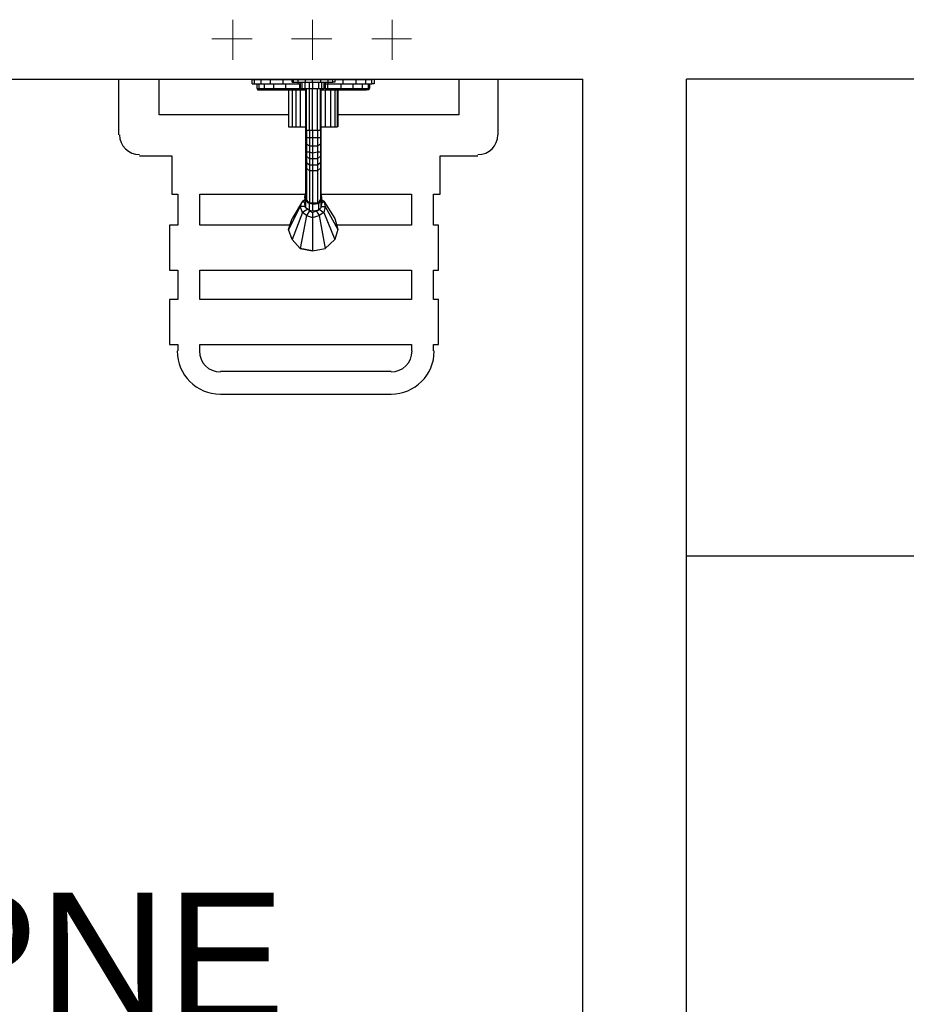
# Model space of a CAD drawing. Header units: millimetres. Extents: x 335 to 739275, y -1 to 84.
# Tile 23 of 71: x 384.27 to 385.75, y 20.29 to 21.93. Entities that reach past the tile are written whole.
import ezdxf

# ---------------------------------------------------------------- set-up
doc = ezdxf.new("R2010")
doc.units = ezdxf.units.MM
doc.header["$MEASUREMENT"] = 0
doc.layers.add('SIMBOLOS INT', color=8, linetype='Continuous', lineweight=5)
doc.styles.add('Arial', font='arial.ttf')

msp = doc.modelspace()

# ---------------------------------------------------------------- linework, layer by layer
at = {"color": 7}
for p, q in [((382.9987, 21.8337), (385.2137, 21.8337)), ((384.4387, 21.8337), (384.4387, 21.7407)), ((384.5067, 21.7737), (384.5067, 21.8337)), ((385.0067, 21.8337), (385.0067, 21.7737)), ((385.0727, 21.7407), (385.0727, 21.8337)), ((385.2137, 18.1857), (385.2137, 21.8337)), ((386.0097, 21.8337), (385.3867, 21.8337)), ((385.3867, 18.1857), (385.3867, 21.8337)), ((384.7227, 21.7737), (384.5067, 21.7737)), ((385.0067, 21.7737), (384.8047, 21.7737)), ((384.4737, 21.7057), (384.5277, 21.7057)), ((384.5277, 21.7057), (384.5277, 21.6417)), ((384.9757, 21.6417), (384.9757, 21.7057)), ((384.9757, 21.7057), (385.0387, 21.7057)), ((384.5277, 21.6417), (384.5377, 21.6417)), ((384.5377, 21.6417), (384.5377, 21.5897)), ((384.5747, 21.5897), (384.5747, 21.6417)), ((384.5747, 21.6417), (384.7507, 21.6417)), ((384.7767, 21.6417), (384.9277, 21.6417)), ((384.9277, 21.6417), (384.9277, 21.5897)), ((384.9647, 21.5897), (384.9647, 21.6417)), ((384.9647, 21.6417), (384.9757, 21.6417)), ((384.5377, 21.5897), (384.5237, 21.5897)), ((384.5237, 21.5897), (384.5237, 21.5147)), ((384.7247, 21.5897), (384.5747, 21.5897)), ((384.9277, 21.5897), (384.8037, 21.5897)), ((384.9727, 21.5897), (384.9647, 21.5897)), ((384.9727, 21.5147), (384.9727, 21.5897)), ((384.5237, 21.5147), (384.5377, 21.5147)), ((384.5377, 21.5147), (384.5377, 21.4657)), ((384.5747, 21.4657), (384.5747, 21.5147)), ((384.5747, 21.5147), (384.9277, 21.5147)), ((384.9277, 21.5147), (384.9277, 21.4657)), ((384.9647, 21.4657), (384.9647, 21.5147)), ((384.9647, 21.5147), (384.9727, 21.5147)), ((384.5377, 21.4657), (384.5237, 21.4657)), ((384.5237, 21.4657), (384.5237, 21.3907)), ((384.9277, 21.4657), (384.5747, 21.4657)), ((384.9727, 21.4657), (384.9647, 21.4657)), ((384.9727, 21.3907), (384.9727, 21.4657)), ((384.5237, 21.3907), (384.5377, 21.3907)), ((384.5377, 21.3907), (384.5377, 21.3797)), ((384.5747, 21.3797), (384.5747, 21.3907)), ((384.5747, 21.3907), (384.5757, 21.3907)), ((384.5757, 21.3907), (384.9277, 21.3907)), ((384.9277, 21.3907), (384.9277, 21.3797)), ((384.9647, 21.3797), (384.9647, 21.3907)), ((384.9647, 21.3907), (384.9727, 21.3907)), ((384.7507, 21.3457), (384.6087, 21.3457)), ((384.8937, 21.3457), (384.7507, 21.3457)), ((384.6087, 21.3077), (384.7507, 21.3077)), ((384.7507, 21.3077), (384.8937, 21.3077)), ((385.3867, 21.0377), (389.4597, 21.0377))]:
    msp.add_line(p, q, dxfattribs=at)
at = {"color": 8}
for p, q in [((384.6617, 21.8257), (384.6617, 21.8327)), ((384.6617, 21.8327), (384.6657, 21.8327)), ((384.6657, 21.8327), (384.6767, 21.8327)), ((384.6657, 21.8257), (384.6657, 21.8327)), ((384.6767, 21.8327), (384.6927, 21.8327)), ((384.6767, 21.8257), (384.6767, 21.8327)), ((384.6927, 21.8327), (384.7137, 21.8327)), ((384.6927, 21.8257), (384.6927, 21.8327)), ((384.7137, 21.8327), (384.7287, 21.8327)), ((384.7137, 21.8257), (384.7137, 21.8327)), ((384.7287, 21.8287), (384.7287, 21.8327)), ((384.7287, 21.8327), (384.7307, 21.8327)), ((384.7287, 21.8287), (384.7307, 21.8287)), ((384.7307, 21.8327), (384.7387, 21.8327)), ((384.7307, 21.8287), (384.7307, 21.8327)), ((384.7307, 21.8287), (384.7387, 21.8287)), ((384.7387, 21.8327), (384.7507, 21.8327)), ((384.7387, 21.8287), (384.7387, 21.8327)), ((384.7387, 21.8287), (384.7507, 21.8287)), ((384.7387, 21.8257), (384.7387, 21.8287)), ((384.7417, 21.8287), (384.7417, 21.8177)), ((384.7447, 21.8287), (384.7447, 21.8177)), ((384.7497, 21.8287), (384.7497, 21.8177)), ((384.7507, 21.8327), (384.7627, 21.8327)), ((384.7507, 21.8287), (384.7507, 21.8327)), ((384.7507, 21.8287), (384.7627, 21.8287)), ((384.7567, 21.8287), (384.7567, 21.8177)), ((384.7627, 21.8327), (384.7767, 21.8327)), ((384.7627, 21.8287), (384.7627, 21.8327)), ((384.7627, 21.8287), (384.7767, 21.8287)), ((384.7627, 21.8287), (384.7627, 21.8177)), ((384.7727, 21.8287), (384.7727, 21.8177)), ((384.7767, 21.8327), (384.7887, 21.8327)), ((384.7767, 21.8287), (384.7767, 21.8327)), ((384.7767, 21.8287), (384.7887, 21.8287)), ((384.7777, 21.8287), (384.7777, 21.8177)), ((384.7817, 21.8287), (384.7817, 21.8177)), ((384.7837, 21.8287), (384.7837, 21.8177)), ((384.7887, 21.8327), (384.7967, 21.8327)), ((384.7887, 21.8287), (384.7887, 21.8327)), ((384.7887, 21.8287), (384.7967, 21.8287)), ((384.7887, 21.8257), (384.7887, 21.8287)), ((384.7997, 21.8327), (384.7967, 21.8327)), ((384.7967, 21.8287), (384.7967, 21.8327)), ((384.7997, 21.8287), (384.7967, 21.8287)), ((384.7997, 21.8327), (384.7997, 21.8287)), ((384.7997, 21.8327), (384.8137, 21.8327)), ((384.8137, 21.8327), (384.8357, 21.8327)), ((384.8137, 21.8257), (384.8137, 21.8327)), ((384.8357, 21.8327), (384.8517, 21.8327)), ((384.8357, 21.8257), (384.8357, 21.8327)), ((384.8517, 21.8327), (384.8617, 21.8327)), ((384.8517, 21.8257), (384.8517, 21.8327)), ((384.8657, 21.8327), (384.8617, 21.8327)), ((384.8617, 21.8257), (384.8617, 21.8327)), ((384.8657, 21.8327), (384.8657, 21.8257)), ((384.6617, 21.8257), (384.6657, 21.8257)), ((384.6657, 21.8257), (384.6767, 21.8257)), ((384.6697, 21.8257), (384.6697, 21.8177)), ((384.6697, 21.8177), (384.6727, 21.8177)), ((384.6707, 21.8177), (384.6707, 21.8157)), ((384.6707, 21.8157), (384.6747, 21.8157)), ((384.6727, 21.8257), (384.6727, 21.8177)), ((384.6727, 21.8177), (384.6817, 21.8177)), ((384.6747, 21.8177), (384.6747, 21.8157)), ((384.6747, 21.8157), (384.6827, 21.8157)), ((384.6767, 21.8257), (384.6927, 21.8257)), ((384.6817, 21.8257), (384.6817, 21.8177)), ((384.6817, 21.8177), (384.6977, 21.8177)), ((384.6827, 21.8177), (384.6827, 21.8157)), ((384.6827, 21.8157), (384.6977, 21.8157)), ((384.6927, 21.8257), (384.7137, 21.8257)), ((384.6977, 21.8257), (384.6977, 21.8177)), ((384.6977, 21.8177), (384.7177, 21.8177)), ((384.6977, 21.8177), (384.6977, 21.8157)), ((384.6977, 21.8157), (384.7177, 21.8157)), ((384.7137, 21.8257), (384.7387, 21.8257)), ((384.7177, 21.8257), (384.7177, 21.8177)), ((384.7177, 21.8177), (384.7407, 21.8177)), ((384.7177, 21.8177), (384.7177, 21.8157)), ((384.7177, 21.8157), (384.7407, 21.8157)), ((384.7227, 21.8157), (384.7227, 21.7537)), ((384.7227, 21.8157), (384.7227, 21.7537)), ((384.7287, 21.8157), (384.7287, 21.7537)), ((384.7347, 21.8157), (384.7347, 21.7537)), ((384.7387, 21.8257), (384.7417, 21.8257)), ((384.7407, 21.8257), (384.7407, 21.8177)), ((384.7407, 21.8177), (384.7417, 21.8177)), ((384.7407, 21.8177), (384.7407, 21.8157)), ((384.7407, 21.8157), (384.7507, 21.8157)), ((384.7417, 21.8177), (384.7447, 21.8177)), ((384.7417, 21.8157), (384.7417, 21.7537)), ((384.7447, 21.8177), (384.7497, 21.8177)), ((384.7497, 21.8177), (384.7567, 21.8177)), ((384.7507, 21.8177), (384.7507, 21.7477)), ((384.7527, 21.7477), (384.7527, 21.8177)), ((384.7567, 21.8177), (384.7627, 21.8177)), ((384.7577, 21.7477), (384.7577, 21.8177)), ((384.7627, 21.8177), (384.7727, 21.8177)), ((384.7627, 21.7477), (384.7627, 21.8177)), ((384.7707, 21.7477), (384.7707, 21.8177)), ((384.7727, 21.8177), (384.7777, 21.8177)), ((384.7757, 21.7477), (384.7757, 21.8177)), ((384.7767, 21.8177), (384.7767, 21.7477)), ((384.7767, 21.8157), (384.7877, 21.8157)), ((384.7777, 21.8177), (384.7817, 21.8177)), ((384.7837, 21.8177), (384.7817, 21.8177)), ((384.7837, 21.8257), (384.7887, 21.8257)), ((384.7837, 21.8177), (384.7877, 21.8177)), ((384.7837, 21.8157), (384.7837, 21.7537)), ((384.7877, 21.8257), (384.7877, 21.8177)), ((384.7877, 21.8177), (384.8097, 21.8177)), ((384.7877, 21.8177), (384.7877, 21.8157)), ((384.7877, 21.8157), (384.8097, 21.8157)), ((384.7887, 21.8257), (384.8137, 21.8257)), ((384.7927, 21.8157), (384.7927, 21.7537)), ((384.7997, 21.8157), (384.7997, 21.7537)), ((384.8037, 21.8157), (384.8037, 21.7537)), ((384.8047, 21.8157), (384.8047, 21.7537)), ((384.8097, 21.8257), (384.8097, 21.8177)), ((384.8097, 21.8177), (384.8297, 21.8177)), ((384.8097, 21.8177), (384.8097, 21.8157)), ((384.8097, 21.8157), (384.8287, 21.8157)), ((384.8137, 21.8257), (384.8357, 21.8257)), ((384.8287, 21.8177), (384.8287, 21.8157)), ((384.8287, 21.8157), (384.8447, 21.8157)), ((384.8297, 21.8257), (384.8297, 21.8177)), ((384.8297, 21.8177), (384.8457, 21.8177)), ((384.8357, 21.8257), (384.8517, 21.8257)), ((384.8447, 21.8177), (384.8447, 21.8157)), ((384.8447, 21.8157), (384.8527, 21.8157)), ((384.8457, 21.8257), (384.8457, 21.8177)), ((384.8457, 21.8177), (384.8557, 21.8177)), ((384.8517, 21.8257), (384.8617, 21.8257)), ((384.8527, 21.8177), (384.8527, 21.8157)), ((384.8567, 21.8157), (384.8527, 21.8157)), ((384.8557, 21.8257), (384.8557, 21.8177)), ((384.8577, 21.8177), (384.8557, 21.8177)), ((384.8567, 21.8177), (384.8567, 21.8157)), ((384.8577, 21.8257), (384.8577, 21.8177)), ((384.8657, 21.8257), (384.8617, 21.8257)), ((384.7227, 21.7537), (384.7287, 21.7537)), ((384.7287, 21.7537), (384.7347, 21.7537)), ((384.7347, 21.7537), (384.7417, 21.7537)), ((384.7417, 21.7537), (384.7507, 21.7537)), ((384.7507, 21.7477), (384.7507, 21.7367)), ((384.7507, 21.7477), (384.7527, 21.7477)), ((384.7577, 21.7477), (384.7527, 21.7477)), ((384.7527, 21.7477), (384.7527, 21.7357)), ((384.7627, 21.7477), (384.7577, 21.7477)), ((384.7577, 21.7477), (384.7577, 21.7357)), ((384.7707, 21.7477), (384.7627, 21.7477)), ((384.7627, 21.7477), (384.7627, 21.7357)), ((384.7757, 21.7477), (384.7707, 21.7477)), ((384.7707, 21.7477), (384.7707, 21.7357)), ((384.7767, 21.7477), (384.7757, 21.7477)), ((384.7757, 21.7477), (384.7757, 21.7357)), ((384.7767, 21.7537), (384.7837, 21.7537)), ((384.7767, 21.7477), (384.7767, 21.7367)), ((384.7837, 21.7537), (384.7927, 21.7537)), ((384.7927, 21.7537), (384.7997, 21.7537)), ((384.7997, 21.7537), (384.8037, 21.7537)), ((384.8047, 21.7537), (384.8037, 21.7537)), ((384.7507, 21.7367), (384.7507, 21.7257)), ((384.7507, 21.7367), (384.7527, 21.7357)), ((384.7577, 21.7357), (384.7527, 21.7357)), ((384.7527, 21.7357), (384.7527, 21.7247)), ((384.7627, 21.7357), (384.7577, 21.7357)), ((384.7577, 21.7357), (384.7577, 21.7217)), ((384.7707, 21.7357), (384.7627, 21.7357)), ((384.7627, 21.7357), (384.7627, 21.7217)), ((384.7757, 21.7357), (384.7707, 21.7357)), ((384.7707, 21.7357), (384.7707, 21.7217)), ((384.7767, 21.7367), (384.7757, 21.7357)), ((384.7757, 21.7357), (384.7757, 21.7247)), ((384.7767, 21.7367), (384.7767, 21.7257)), ((384.7507, 21.7257), (384.7527, 21.7247)), ((384.7507, 21.7257), (384.7507, 21.7157)), ((384.7507, 21.7157), (384.7507, 21.7047)), ((384.7507, 21.7157), (384.7527, 21.7117)), ((384.7577, 21.7217), (384.7527, 21.7247)), ((384.7527, 21.7247), (384.7527, 21.7117)), ((384.7627, 21.7217), (384.7577, 21.7217)), ((384.7577, 21.7217), (384.7577, 21.7117)), ((384.7707, 21.7217), (384.7627, 21.7217)), ((384.7627, 21.7217), (384.7627, 21.7097)), ((384.7757, 21.7247), (384.7707, 21.7217)), ((384.7707, 21.7217), (384.7707, 21.7117)), ((384.7767, 21.7257), (384.7757, 21.7247)), ((384.7757, 21.7247), (384.7757, 21.7117)), ((384.7767, 21.7157), (384.7757, 21.7117)), ((384.7767, 21.7257), (384.7767, 21.7157)), ((384.7767, 21.7157), (384.7767, 21.7047)), ((384.7507, 21.7047), (384.7507, 21.6967)), ((384.7507, 21.7047), (384.7527, 21.7047)), ((384.7507, 21.6967), (384.7507, 21.6887)), ((384.7507, 21.6967), (384.7527, 21.6937)), ((384.7577, 21.7117), (384.7527, 21.7117)), ((384.7527, 21.7117), (384.7527, 21.7047)), ((384.7577, 21.7007), (384.7527, 21.7047)), ((384.7527, 21.7047), (384.7527, 21.6937)), ((384.7627, 21.7097), (384.7577, 21.7117)), ((384.7577, 21.7117), (384.7577, 21.7007)), ((384.7627, 21.7007), (384.7577, 21.7007)), ((384.7577, 21.7007), (384.7577, 21.6897)), ((384.7707, 21.7117), (384.7627, 21.7097)), ((384.7627, 21.7097), (384.7627, 21.7007)), ((384.7707, 21.7007), (384.7627, 21.7007)), ((384.7627, 21.7007), (384.7627, 21.6897)), ((384.7757, 21.7117), (384.7707, 21.7117)), ((384.7707, 21.7117), (384.7707, 21.7007)), ((384.7757, 21.7047), (384.7707, 21.7007)), ((384.7707, 21.7007), (384.7707, 21.6897)), ((384.7757, 21.7117), (384.7757, 21.7047)), ((384.7767, 21.7047), (384.7757, 21.7047)), ((384.7757, 21.7047), (384.7757, 21.6937)), ((384.7767, 21.6967), (384.7757, 21.6937)), ((384.7767, 21.7047), (384.7767, 21.6967)), ((384.7767, 21.6967), (384.7767, 21.6887)), ((384.7507, 21.6887), (384.7507, 21.6367)), ((384.7507, 21.6887), (384.7527, 21.6847)), ((384.7577, 21.6897), (384.7527, 21.6937)), ((384.7527, 21.6937), (384.7527, 21.6847)), ((384.7577, 21.6807), (384.7527, 21.6847)), ((384.7527, 21.6847), (384.7527, 21.6307)), ((384.7627, 21.6897), (384.7577, 21.6897)), ((384.7577, 21.6897), (384.7577, 21.6807)), ((384.7627, 21.6807), (384.7577, 21.6807)), ((384.7577, 21.6807), (384.7577, 21.6267)), ((384.7707, 21.6897), (384.7627, 21.6897)), ((384.7627, 21.6897), (384.7627, 21.6807)), ((384.7707, 21.6807), (384.7627, 21.6807)), ((384.7627, 21.6807), (384.7627, 21.6267)), ((384.7757, 21.6937), (384.7707, 21.6897)), ((384.7707, 21.6897), (384.7707, 21.6807)), ((384.7757, 21.6847), (384.7707, 21.6807)), ((384.7707, 21.6807), (384.7707, 21.6267)), ((384.7757, 21.6937), (384.7757, 21.6847)), ((384.7767, 21.6887), (384.7757, 21.6847)), ((384.7757, 21.6847), (384.7757, 21.6307)), ((384.7767, 21.6887), (384.7767, 21.6367)), ((384.7457, 21.6297), (384.7497, 21.6327)), ((384.7497, 21.6367), (384.7507, 21.6427)), ((384.7507, 21.6307), (384.7497, 21.6367)), ((384.7497, 21.6367), (384.7497, 21.6257)), ((384.7507, 21.6427), (384.7507, 21.6307)), ((384.7507, 21.6367), (384.7527, 21.6307)), ((384.7507, 21.6307), (384.7527, 21.6327)), ((384.7767, 21.6367), (384.7757, 21.6307)), ((384.7757, 21.6327), (384.7767, 21.6307)), ((384.7767, 21.6427), (384.7777, 21.6367)), ((384.7767, 21.6427), (384.7767, 21.6307)), ((384.7777, 21.6367), (384.7767, 21.6307)), ((384.7777, 21.6367), (384.7777, 21.6257)), ((384.7777, 21.6327), (384.7817, 21.6297)), ((384.7417, 21.6207), (384.7227, 21.5827)), ((384.7457, 21.6297), (384.7287, 21.6007)), ((384.7417, 21.6207), (384.7457, 21.6297)), ((384.7457, 21.6107), (384.7417, 21.6207)), ((384.7507, 21.6207), (384.7417, 21.6207)), ((384.7497, 21.6267), (384.7457, 21.6297)), ((384.7547, 21.6167), (384.7457, 21.6107)), ((384.7507, 21.6187), (384.7497, 21.6257)), ((384.7567, 21.6257), (384.7507, 21.6307)), ((384.7507, 21.6307), (384.7507, 21.6187)), ((384.7507, 21.6307), (384.7547, 21.6307)), ((384.7567, 21.6147), (384.7507, 21.6187)), ((384.7577, 21.6267), (384.7527, 21.6307)), ((384.7547, 21.6267), (384.7547, 21.6297)), ((384.7547, 21.6297), (384.7547, 21.6267)), ((384.7627, 21.6247), (384.7567, 21.6257)), ((384.7567, 21.6257), (384.7567, 21.6147)), ((384.7567, 21.6147), (384.7627, 21.6137)), ((384.7627, 21.6267), (384.7577, 21.6267)), ((384.7577, 21.6137), (384.7577, 21.6147)), ((384.7707, 21.6267), (384.7627, 21.6267)), ((384.7627, 21.6267), (384.7627, 21.6247)), ((384.7627, 21.6247), (384.7727, 21.6257)), ((384.7627, 21.6247), (384.7627, 21.6137)), ((384.7627, 21.6137), (384.7727, 21.6147)), ((384.7707, 21.6147), (384.7687, 21.6137)), ((384.7757, 21.6307), (384.7707, 21.6267)), ((384.7707, 21.6267), (384.7727, 21.6257)), ((384.7767, 21.6307), (384.7727, 21.6257)), ((384.7727, 21.6257), (384.7727, 21.6147)), ((384.7767, 21.6187), (384.7727, 21.6147)), ((384.7767, 21.6307), (384.7737, 21.6307)), ((384.7737, 21.6297), (384.7737, 21.6267)), ((384.7737, 21.6297), (384.7737, 21.6267)), ((384.7737, 21.6167), (384.7817, 21.6107)), ((384.7767, 21.6307), (384.7767, 21.6187)), ((384.7777, 21.6257), (384.7767, 21.6187)), ((384.7767, 21.6207), (384.7837, 21.6207)), ((384.7777, 21.6267), (384.7817, 21.6297)), ((384.7817, 21.6297), (384.7997, 21.6007)), ((384.7817, 21.6297), (384.7837, 21.6207)), ((384.7837, 21.6207), (384.7817, 21.6107)), ((384.7837, 21.6207), (384.8047, 21.5827)), ((384.7227, 21.5827), (384.7287, 21.6007)), ((384.7227, 21.5827), (384.7287, 21.6007)), ((384.7457, 21.6107), (384.7287, 21.5657)), ((384.7527, 21.6057), (384.7417, 21.5507)), ((384.7527, 21.6057), (384.7457, 21.6107)), ((384.7577, 21.6137), (384.7527, 21.6057)), ((384.7527, 21.6057), (384.7627, 21.6027)), ((384.7577, 21.6137), (384.7627, 21.6107)), ((384.7627, 21.6107), (384.7687, 21.6137)), ((384.7627, 21.6107), (384.7627, 21.6027)), ((384.7627, 21.6027), (384.7737, 21.6057)), ((384.7627, 21.6027), (384.7627, 21.5467)), ((384.7687, 21.6137), (384.7737, 21.6057)), ((384.7817, 21.6107), (384.7737, 21.6057)), ((384.7737, 21.6057), (384.7837, 21.5507)), ((384.7817, 21.6107), (384.7997, 21.5657)), ((384.7997, 21.6007), (384.8047, 21.5827)), ((384.7997, 21.6007), (384.8047, 21.5827)), ((384.7287, 21.5657), (384.7227, 21.5827)), ((384.7287, 21.5657), (384.7227, 21.5827)), ((384.8047, 21.5827), (384.7997, 21.5657)), ((384.8047, 21.5827), (384.7997, 21.5657)), ((384.7417, 21.5507), (384.7287, 21.5657)), ((384.7417, 21.5507), (384.7287, 21.5657)), ((384.7997, 21.5657), (384.7837, 21.5507)), ((384.7997, 21.5657), (384.7837, 21.5507)), ((384.7417, 21.5507), (384.7627, 21.5467)), ((384.7627, 21.5467), (384.7417, 21.5507)), ((384.7627, 21.5467), (384.7837, 21.5507)), ((384.7627, 21.5467), (384.7837, 21.5507))]:
    msp.add_line(p, q, dxfattribs=at)
at = {"color": 7}
for centre, radius, start, end in [((384.4737, 21.7407), 0.0332, 180, 270), ((385.0387, 21.7407), 0.0332, 270, 0), ((384.6087, 21.3797), 0.072, 180, 270), ((384.6087, 21.3797), 0.035, 180, 270), ((384.8937, 21.3797), 0.072, 270, 0), ((384.8937, 21.3797), 0.035, 270, 0)]:
    msp.add_arc(centre, radius, start, end, dxfattribs=at)
at = {"layer": 'SIMBOLOS INT', "linetype": 'Continuous'}
for p, q in [((384.6297, 21.8657), (384.6297, 21.9327)), ((384.7627, 21.8657), (384.7627, 21.9327)), ((384.8957, 21.8657), (384.8957, 21.9327)), ((384.6617, 21.9007), (384.5947, 21.9007)), ((384.6297, 21.9007), (384.6617, 21.9007)), ((384.7947, 21.9007), (384.7277, 21.9007)), ((384.7627, 21.9007), (384.7947, 21.9007)), ((384.9277, 21.9007), (384.8617, 21.9007)), ((384.8957, 21.9007), (384.9277, 21.9007))]:
    msp.add_line(p, q, dxfattribs=at)

# ---------------------------------------------------------------- texts
at = {"insert": (384.1247, 20.2606), "char_height": 0.2118, "width": 2.171377, "attachment_point": 8, "line_spacing_factor": 0.798, "style": 'Arial'}
msp.add_mtext('WC PNE', dxfattribs=at)

doc.saveas('drawing.dxf')
